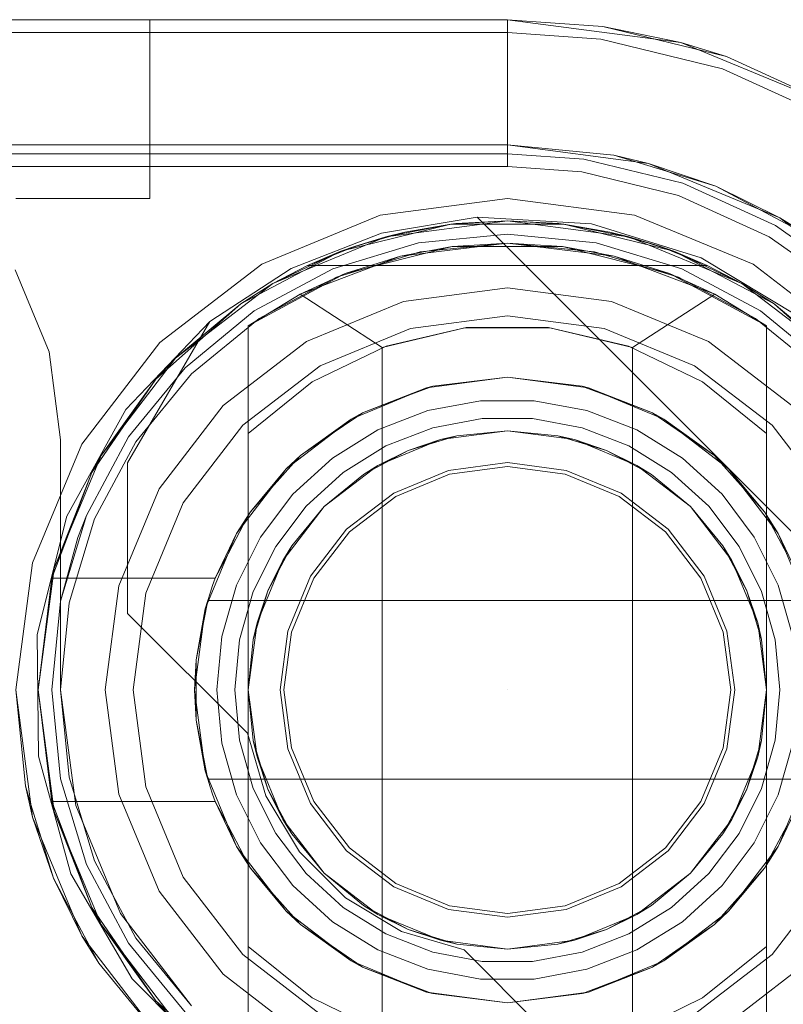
# Model space of a CAD drawing. Extents: x -620 to 300, y 62 to 1112.
# Tile 186 of 226: x 126.456 to 126.59, y 609.731 to 609.903. Entities that reach past the tile are written whole.
import ezdxf

# ---------------------------------------------------------------- set-up
doc = ezdxf.new("R2010")
doc.units = 0
doc.layers.get('0').update_dxf_attribs({"lineweight": 13})
doc.layers.add('ConnectionPoints-A06CPVZKL0', color=7, linetype='Continuous', lineweight=50)

# ---------------------------------------------------------------- blocks, each defined once
blk = doc.blocks.new('Referenz-A06CPVZML0')
at = {"color": 9, "linetype": 'ByBlock', "lineweight": 13, "ltscale": 0.13, "true_color": 0xc1c9c4}
for p, q in [((126.54147, 609.90278), (124.7446, 609.90278)), ((126.54147, 609.90278), (124.7446, 609.90278)), ((126.4616, 609.90278), (126.45554, 609.90278)), ((126.45554, 609.90278), (126.4616, 609.90278)), ((126.46726, 609.90278), (126.4616, 609.90278)), ((126.4616, 609.90278), (126.46726, 609.90278)), ((126.47211, 609.90278), (126.46726, 609.90278)), ((126.46726, 609.90278), (126.47211, 609.90278)), ((126.47583, 609.90278), (126.47211, 609.90278)), ((126.47211, 609.90278), (126.47583, 609.90278)), ((126.47818, 609.90278), (126.47583, 609.90278)), ((126.47583, 609.90278), (126.47818, 609.90278)), ((126.47897, 609.90278), (126.47818, 609.90278)), ((126.47818, 609.90278), (126.47897, 609.90278)), ((126.47897, 609.87153), (126.47897, 609.90278)), ((126.47897, 609.90278), (126.47897, 609.90278)), ((126.47897, 609.87153), (126.47897, 609.90278)), ((126.5718, 609.89879), (126.54147, 609.90278)), ((126.55815, 609.90159), (126.54147, 609.90278)), ((126.54147, 609.90278), (126.54147, 609.90278)), ((126.54147, 609.90278), (126.54147, 609.90238)), ((126.55815, 609.90159), (126.54147, 609.90278)), ((126.54147, 609.90238), (126.54147, 609.9012)), ((126.54147, 609.9012), (126.54147, 609.89927)), ((126.5718, 609.89879), (126.55815, 609.90159)), ((126.5798, 609.89634), (126.55815, 609.90159)), ((126.54147, 609.89927), (126.54147, 609.89667)), ((126.60007, 609.88708), (126.5718, 609.89879)), ((126.5798, 609.89634), (126.5718, 609.89879)), ((126.54147, 609.89667), (126.54147, 609.89347)), ((126.60007, 609.88708), (126.5798, 609.89634)), ((126.60007, 609.88708), (126.5798, 609.89634)), ((126.54147, 609.89347), (126.54147, 609.88979)), ((126.54147, 609.88979), (126.54147, 609.88576)), ((126.54147, 609.88576), (126.54147, 609.88151)), ((124.7446, 609.88091), (126.54147, 609.88091)), ((126.54147, 609.88091), (126.40397, 609.88091)), ((126.54147, 609.88151), (126.54147, 609.87934)), ((126.54147, 609.88091), (126.56614, 609.87766)), ((126.56007, 609.87908), (126.54147, 609.88091)), ((126.54147, 609.88091), (126.54147, 609.88091)), ((125.87741, 609.87934), (126.54147, 609.87934)), ((126.54147, 609.87934), (126.55482, 609.87839)), ((126.55482, 609.87839), (126.57214, 609.87419)), ((126.56007, 609.87908), (126.57795, 609.87365)), ((126.56614, 609.87766), (126.56007, 609.87908)), ((126.56614, 609.87766), (126.58913, 609.86814)), ((126.57795, 609.87365), (126.56614, 609.87766)), ((126.57214, 609.87419), (126.58835, 609.86678)), ((126.58913, 609.86814), (126.57795, 609.87365)), ((126.57795, 609.87365), (126.59443, 609.86484)), ((126.45554, 609.87153), (126.4616, 609.87153)), ((126.45554, 609.87153), (126.4616, 609.87153)), ((126.4616, 609.87153), (126.46726, 609.87153)), ((126.4616, 609.87153), (126.46726, 609.87153)), ((126.46726, 609.87153), (126.47211, 609.87153)), ((126.46726, 609.87153), (126.47211, 609.87153)), ((126.47211, 609.87153), (126.47583, 609.87153)), ((126.47211, 609.87153), (126.47583, 609.87153)), ((126.47583, 609.87153), (126.47818, 609.87153)), ((126.47583, 609.87153), (126.47818, 609.87153)), ((126.47818, 609.87153), (126.47897, 609.87153)), ((126.47818, 609.87153), (126.47897, 609.87153)), ((126.47897, 609.87153), (126.47897, 609.87153)), ((126.58913, 609.86814), (126.60887, 609.85299)), ((126.59443, 609.86484), (126.58913, 609.86814)), ((126.58835, 609.86678), (126.60287, 609.85645)), ((126.54147, 609.86528), (126.52593, 609.86375)), ((126.52593, 609.86375), (126.54147, 609.86528)), ((126.55702, 609.86375), (126.54147, 609.86528)), ((126.54147, 609.86528), (126.55702, 609.86375)), ((126.52593, 609.86375), (126.51098, 609.85922)), ((126.51098, 609.85922), (126.52593, 609.86375)), ((126.54147, 609.86372), (126.52623, 609.86222)), ((126.55672, 609.86222), (126.54147, 609.86372)), ((126.57197, 609.85922), (126.55702, 609.86375)), ((126.55702, 609.86375), (126.57197, 609.85922)), ((126.52623, 609.86222), (126.51158, 609.85777)), ((126.57137, 609.85777), (126.55672, 609.86222)), ((126.51098, 609.85922), (126.4972, 609.85185)), ((126.4972, 609.85185), (126.51098, 609.85922)), ((126.51158, 609.85777), (126.49807, 609.85055)), ((126.58488, 609.85055), (126.57137, 609.85777)), ((126.58575, 609.85185), (126.57197, 609.85922)), ((126.57197, 609.85922), (126.58575, 609.85185)), ((126.54147, 609.85591), (126.52328, 609.85351)), ((126.54147, 609.85591), (126.52328, 609.85351)), ((126.55967, 609.85351), (126.54147, 609.85591)), ((126.55967, 609.85351), (126.54147, 609.85591)), ((126.52328, 609.85351), (126.50632, 609.84649)), ((126.52328, 609.85351), (126.50632, 609.84649)), ((126.57663, 609.84649), (126.55967, 609.85351)), ((126.57663, 609.84649), (126.55967, 609.85351)), ((126.4972, 609.85185), (126.48513, 609.84194)), ((126.48513, 609.84194), (126.4972, 609.85185)), ((126.54147, 609.85103), (126.52454, 609.8488)), ((126.52454, 609.8488), (126.54147, 609.85103)), ((126.55841, 609.8488), (126.54147, 609.85103)), ((126.54147, 609.85103), (126.55841, 609.8488)), ((126.59782, 609.84194), (126.58575, 609.85185)), ((126.58575, 609.85185), (126.59782, 609.84194)), ((126.49807, 609.85055), (126.48623, 609.84084)), ((126.59672, 609.84084), (126.58488, 609.85055)), ((126.52454, 609.8488), (126.50876, 609.84227)), ((126.50876, 609.84227), (126.52454, 609.8488)), ((126.57419, 609.84227), (126.55841, 609.8488)), ((126.55841, 609.8488), (126.57419, 609.84227)), ((126.50632, 609.84649), (126.49176, 609.83531)), ((126.50632, 609.84649), (126.49176, 609.83531)), ((126.59119, 609.83531), (126.57663, 609.84649)), ((126.59119, 609.83531), (126.57663, 609.84649)), ((126.50876, 609.84227), (126.4952, 609.83187)), ((126.4952, 609.83187), (126.50876, 609.84227)), ((126.58775, 609.83187), (126.57419, 609.84227)), ((126.57419, 609.84227), (126.58775, 609.83187)), ((126.48513, 609.84194), (126.47522, 609.82987)), ((126.47522, 609.82987), (126.48513, 609.84194)), ((126.48623, 609.84084), (126.47652, 609.829)), ((126.49176, 609.83531), (126.48058, 609.82075)), ((126.49176, 609.83531), (126.48058, 609.82075)), ((126.4952, 609.83187), (126.4848, 609.81831)), ((126.4848, 609.81831), (126.4952, 609.83187)), ((126.59814, 609.81831), (126.58775, 609.83187)), ((126.58775, 609.83187), (126.59814, 609.81831)), ((126.47522, 609.82987), (126.46785, 609.81609)), ((126.46785, 609.81609), (126.47522, 609.82987)), ((126.47652, 609.829), (126.4693, 609.81549)), ((126.54147, 609.82534), (126.53119, 609.82398)), ((126.55176, 609.82398), (126.54147, 609.82534)), ((126.53119, 609.82398), (126.5216, 609.82001)), ((126.52194, 609.81942), (126.53136, 609.82333)), ((126.53136, 609.82333), (126.54147, 609.82466)), ((126.54147, 609.82466), (126.55158, 609.82333)), ((126.55158, 609.82333), (126.56101, 609.81942)), ((126.56135, 609.82001), (126.55176, 609.82398)), ((126.48058, 609.82075), (126.47356, 609.80379)), ((126.48058, 609.82075), (126.47356, 609.80379)), ((126.5216, 609.82001), (126.51337, 609.8137)), ((126.56958, 609.8137), (126.56135, 609.82001)), ((126.4848, 609.81831), (126.47827, 609.80253)), ((126.47827, 609.80253), (126.4848, 609.81831)), ((126.51385, 609.81322), (126.52194, 609.81942)), ((126.56101, 609.81942), (126.5691, 609.81322)), ((126.46785, 609.81609), (126.46332, 609.80114)), ((126.4693, 609.81549), (126.46485, 609.80084)), ((126.46785, 609.81609), (126.46637, 609.81224)), ((126.46637, 609.81224), (126.46785, 609.81609)), ((126.51337, 609.8137), (126.50705, 609.80547)), ((126.50765, 609.80513), (126.51385, 609.81322)), ((126.5691, 609.81322), (126.5753, 609.80513)), ((126.57589, 609.80547), (126.56958, 609.8137)), ((126.46637, 609.81224), (126.46332, 609.80114)), ((126.46332, 609.80114), (126.46637, 609.81224)), ((126.50705, 609.80547), (126.50308, 609.79588)), ((126.50374, 609.7957), (126.50765, 609.80513)), ((126.5753, 609.80513), (126.57921, 609.7957)), ((126.57986, 609.79588), (126.57589, 609.80547)), ((126.47356, 609.80379), (126.47116, 609.78559)), ((126.47356, 609.80379), (126.47116, 609.78559)), ((126.47827, 609.80253), (126.47604, 609.78559)), ((126.47604, 609.78559), (126.47827, 609.80253)), ((126.46332, 609.80114), (126.46179, 609.78559)), ((126.46179, 609.78559), (126.46332, 609.80114)), ((126.46485, 609.80084), (126.46335, 609.78559)), ((126.50308, 609.79588), (126.50173, 609.78559)), ((126.50241, 609.78559), (126.50374, 609.7957)), ((126.57921, 609.7957), (126.58054, 609.78559)), ((126.58122, 609.78559), (126.57986, 609.79588)), ((126.45846, 609.76335), (126.45554, 609.78559)), ((126.45554, 609.78559), (126.45719, 609.76883)), ((126.46179, 609.78559), (126.46332, 609.77005)), ((126.46332, 609.77005), (126.46179, 609.78559)), ((126.46335, 609.78559), (126.46485, 609.77035)), ((126.47116, 609.78559), (126.47356, 609.7674)), ((126.47116, 609.78559), (126.47356, 609.7674)), ((126.47604, 609.78559), (126.47827, 609.76866)), ((126.47827, 609.76866), (126.47604, 609.78559)), ((126.50173, 609.78559), (126.50308, 609.77531)), ((126.50374, 609.77548), (126.50241, 609.78559)), ((126.58054, 609.78559), (126.57921, 609.77548)), ((126.57986, 609.77531), (126.58122, 609.78559)), ((126.50308, 609.77531), (126.50705, 609.76572)), ((126.50765, 609.76606), (126.50374, 609.77548)), ((126.57921, 609.77548), (126.5753, 609.76606)), ((126.57589, 609.76572), (126.57986, 609.77531)), ((126.46332, 609.77005), (126.46785, 609.7551)), ((126.46785, 609.7551), (126.46332, 609.77005)), ((126.46485, 609.77035), (126.4693, 609.7557)), ((126.45817, 609.76559), (126.45719, 609.76883)), ((126.45719, 609.76883), (126.45846, 609.76335)), ((126.47827, 609.76866), (126.4848, 609.75288)), ((126.4848, 609.75288), (126.47827, 609.76866)), ((126.47356, 609.7674), (126.48058, 609.75044)), ((126.47356, 609.7674), (126.48058, 609.75044)), ((126.4599, 609.75989), (126.45817, 609.76559)), ((126.50705, 609.76572), (126.51337, 609.75749)), ((126.51385, 609.75797), (126.50765, 609.76606)), ((126.5753, 609.76606), (126.5691, 609.75797)), ((126.56958, 609.75749), (126.57589, 609.76572)), ((126.46705, 609.74263), (126.45846, 609.76335)), ((126.45846, 609.76335), (126.46208, 609.75271)), ((126.46208, 609.75271), (126.4599, 609.75989)), ((126.52194, 609.75177), (126.51385, 609.75797)), ((126.5691, 609.75797), (126.56101, 609.75177)), ((126.51337, 609.75749), (126.5216, 609.75118)), ((126.56135, 609.75118), (126.56958, 609.75749)), ((126.46785, 609.7551), (126.47522, 609.74132)), ((126.47522, 609.74132), (126.46785, 609.7551)), ((126.4693, 609.7557), (126.47652, 609.74219)), ((126.46561, 609.74609), (126.46208, 609.75271)), ((126.46208, 609.75271), (126.46705, 609.74263)), ((126.4848, 609.75288), (126.4952, 609.73932)), ((126.4952, 609.73932), (126.4848, 609.75288)), ((126.58775, 609.73932), (126.59814, 609.75288)), ((126.59814, 609.75288), (126.58775, 609.73932)), ((126.5216, 609.75118), (126.53119, 609.7472)), ((126.53136, 609.74786), (126.52194, 609.75177)), ((126.56101, 609.75177), (126.55158, 609.74786)), ((126.55176, 609.7472), (126.56135, 609.75118)), ((126.48058, 609.75044), (126.49176, 609.73588)), ((126.48058, 609.75044), (126.49176, 609.73588)), ((126.54147, 609.74653), (126.53136, 609.74786)), ((126.55158, 609.74786), (126.54147, 609.74653)), ((126.46842, 609.74083), (126.46561, 609.74609)), ((126.53119, 609.7472), (126.54147, 609.74585)), ((126.54147, 609.74585), (126.55176, 609.7472)), ((126.48071, 609.72483), (126.46705, 609.74263)), ((126.46705, 609.74263), (126.47002, 609.73785)), ((126.47652, 609.74219), (126.48623, 609.73035)), ((126.47002, 609.73785), (126.46842, 609.74083)), ((126.47522, 609.74132), (126.48513, 609.72925)), ((126.48513, 609.72925), (126.47522, 609.74132)), ((126.4952, 609.73932), (126.50876, 609.72892)), ((126.50876, 609.72892), (126.4952, 609.73932)), ((126.57419, 609.72892), (126.58775, 609.73932)), ((126.58775, 609.73932), (126.57419, 609.72892)), ((126.47002, 609.73785), (126.48071, 609.72483)), ((126.49176, 609.73588), (126.50632, 609.7247)), ((126.49176, 609.73588), (126.50632, 609.7247)), ((126.57663, 609.7247), (126.59119, 609.73588)), ((126.57663, 609.7247), (126.59119, 609.73588))]:
    blk.add_line(p, q, dxfattribs=at)
at = {"color": 251, "linetype": 'ByBlock', "lineweight": 13, "ltscale": 0.13, "true_color": 0x636363}
for p, q in [((126.54147, 609.90278), (124.7446, 609.90278)), ((126.5718, 609.89879), (126.54147, 609.90278)), ((126.54147, 609.90278), (126.54147, 609.90053)), ((126.54147, 609.90053), (124.7446, 609.90053)), ((126.54147, 609.90053), (126.55783, 609.89936)), ((126.54147, 609.90053), (126.54147, 609.90013)), ((126.54147, 609.90013), (126.54147, 609.89895)), ((126.54147, 609.89895), (126.54147, 609.89702)), ((126.55783, 609.89936), (126.57907, 609.89421)), ((126.60007, 609.88708), (126.5718, 609.89879)), ((126.54147, 609.89702), (126.54147, 609.89441)), ((126.54147, 609.89441), (126.54147, 609.89122)), ((126.57907, 609.89421), (126.59894, 609.88513)), ((126.54147, 609.89122), (126.54147, 609.88754)), ((126.54147, 609.88754), (126.54147, 609.88351)), ((126.54147, 609.88351), (126.54147, 609.87926)), ((126.54147, 609.87926), (126.54147, 609.87709)), ((124.7446, 609.87709), (126.54147, 609.87709)), ((126.54147, 609.87709), (126.5545, 609.87616)), ((126.5545, 609.87616), (126.5714, 609.87206)), ((126.54147, 609.87153), (126.51923, 609.8686)), ((126.56372, 609.8686), (126.54147, 609.87153)), ((126.5714, 609.87206), (126.58722, 609.86484)), ((126.51923, 609.8686), (126.49851, 609.86002)), ((126.51945, 609.86543), (126.53617, 609.86824)), ((126.53617, 609.86824), (126.51945, 609.86543)), ((126.53617, 609.86824), (126.62412, 609.78029)), ((126.55619, 609.86709), (126.53617, 609.86824)), ((126.53617, 609.86824), (126.62412, 609.78029)), ((126.53617, 609.86824), (126.53617, 609.86824)), ((126.58444, 609.86002), (126.56372, 609.8686)), ((126.57534, 609.86116), (126.55619, 609.86709)), ((126.50366, 609.85927), (126.51945, 609.86543)), ((126.51945, 609.86543), (126.50366, 609.85927)), ((126.58722, 609.86484), (126.60139, 609.85475)), ((126.59251, 609.85081), (126.57534, 609.86116)), ((126.49851, 609.86002), (126.48071, 609.84636)), ((126.48944, 609.85002), (126.50366, 609.85927)), ((126.50366, 609.85927), (126.48944, 609.85002)), ((126.60224, 609.84636), (126.58444, 609.86002)), ((126.46133, 609.84471), (126.45539, 609.85903)), ((126.45539, 609.85903), (126.46133, 609.84471)), ((126.48944, 609.85002), (126.47473, 609.83462)), ((126.47507, 609.82528), (126.48944, 609.85002)), ((126.47507, 609.82528), (126.48944, 609.85002)), ((126.48944, 609.85002), (126.48944, 609.85002)), ((126.48071, 609.84636), (126.46705, 609.82856)), ((126.46335, 609.82934), (126.46133, 609.84471)), ((126.46133, 609.84471), (126.46335, 609.82934)), ((126.47473, 609.83462), (126.46443, 609.81596)), ((126.46705, 609.82856), (126.45846, 609.80784)), ((126.46335, 609.78559), (126.46335, 609.82934)), ((126.46335, 609.82934), (126.46335, 609.78559)), ((126.46335, 609.82934), (126.46335, 609.82934)), ((126.47507, 609.79896), (126.47507, 609.82528)), ((126.47507, 609.82528), (126.47507, 609.82528)), ((126.47507, 609.79896), (126.47507, 609.82528)), ((126.46443, 609.81596), (126.45923, 609.7953)), ((126.45846, 609.80784), (126.45554, 609.78559)), ((126.49601, 609.77803), (126.47507, 609.79896)), ((126.47507, 609.79896), (126.47507, 609.79896)), ((126.49601, 609.77803), (126.47507, 609.79896)), ((126.45923, 609.7953), (126.45948, 609.774)), ((126.45554, 609.78559), (126.45846, 609.76335)), ((126.46601, 609.76537), (126.46335, 609.78559)), ((126.46335, 609.78559), (126.46601, 609.76537)), ((126.46335, 609.78559), (126.46335, 609.78559)), ((126.49926, 609.76709), (126.49601, 609.77803)), ((126.49601, 609.77803), (126.49601, 609.77803)), ((126.49926, 609.76709), (126.49601, 609.77803)), ((126.45948, 609.774), (126.46515, 609.75347)), ((126.5051, 609.75729), (126.49926, 609.76709)), ((126.5051, 609.75729), (126.49926, 609.76709)), ((126.47382, 609.74653), (126.46601, 609.76537)), ((126.46601, 609.76537), (126.47382, 609.74653)), ((126.45846, 609.76335), (126.46705, 609.74263)), ((126.51317, 609.74922), (126.5051, 609.75729)), ((126.51317, 609.74922), (126.5051, 609.75729)), ((126.46515, 609.75347), (126.47587, 609.73506)), ((126.52297, 609.74338), (126.51317, 609.74922)), ((126.52297, 609.74338), (126.51317, 609.74922)), ((126.48623, 609.73035), (126.47382, 609.74653)), ((126.47382, 609.74653), (126.48623, 609.73035)), ((126.46705, 609.74263), (126.48071, 609.72483)), ((126.53391, 609.74013), (126.52297, 609.74338)), ((126.53391, 609.74013), (126.52297, 609.74338)), ((126.55484, 609.71919), (126.53391, 609.74013)), ((126.53391, 609.74013), (126.53391, 609.74013)), ((126.55484, 609.71919), (126.53391, 609.74013)), ((126.47587, 609.73506), (126.49094, 609.71999))]:
    blk.add_line(p, q, dxfattribs=at)
at = {"color": 7, "linetype": 'ByBlock', "lineweight": 13, "ltscale": 0.13}
for p, q in [((126.51236, 609.86229), (126.53158, 609.86703)), ((126.53158, 609.86703), (126.51236, 609.86229)), ((126.52024, 609.86483), (126.54147, 609.86763)), ((126.54147, 609.86763), (126.52024, 609.86483)), ((126.53158, 609.86703), (126.52024, 609.86483)), ((126.53247, 609.86713), (126.52357, 609.86565)), ((126.53247, 609.86713), (126.52357, 609.86565)), ((126.53158, 609.86703), (126.52357, 609.86565)), ((126.54147, 609.86763), (126.53158, 609.86703)), ((126.53247, 609.86713), (126.53158, 609.86703)), ((126.53158, 609.86703), (126.55137, 609.86703)), ((126.55137, 609.86703), (126.53158, 609.86703)), ((126.54147, 609.86763), (126.53247, 609.86713)), ((126.54147, 609.86763), (126.53247, 609.86713)), ((126.55048, 609.86713), (126.54147, 609.86763)), ((126.55137, 609.86703), (126.54147, 609.86763)), ((126.54147, 609.86763), (126.56271, 609.86483)), ((126.55048, 609.86713), (126.54147, 609.86763)), ((126.56271, 609.86483), (126.54147, 609.86763)), ((126.55137, 609.86703), (126.55048, 609.86713)), ((126.55937, 609.86565), (126.55048, 609.86713)), ((126.55937, 609.86565), (126.55048, 609.86713)), ((126.55937, 609.86565), (126.55137, 609.86703)), ((126.55137, 609.86703), (126.57059, 609.86229)), ((126.56271, 609.86483), (126.55137, 609.86703)), ((126.57059, 609.86229), (126.55137, 609.86703)), ((126.50046, 609.85664), (126.52024, 609.86483)), ((126.52024, 609.86483), (126.50046, 609.85664)), ((126.52024, 609.86483), (126.51236, 609.86229)), ((126.51489, 609.8632), (126.52357, 609.86565)), ((126.52024, 609.86483), (126.51489, 609.8632)), ((126.52162, 609.8651), (126.51726, 609.86387)), ((126.52357, 609.86565), (126.52024, 609.86483)), ((126.52357, 609.86565), (126.52162, 609.8651)), ((126.55937, 609.86565), (126.56805, 609.8632)), ((126.56271, 609.86483), (126.55937, 609.86565)), ((126.56133, 609.8651), (126.55937, 609.86565)), ((126.56569, 609.86387), (126.56133, 609.8651)), ((126.56805, 609.8632), (126.56271, 609.86483)), ((126.57059, 609.86229), (126.56271, 609.86483)), ((126.56271, 609.86483), (126.58249, 609.85664)), ((126.58249, 609.85664), (126.56271, 609.86483)), ((126.51489, 609.8632), (126.50654, 609.85981)), ((126.51489, 609.8632), (126.50654, 609.85981)), ((126.51489, 609.8632), (126.51236, 609.86229)), ((126.53183, 609.86312), (126.51313, 609.8584)), ((126.51726, 609.86387), (126.51489, 609.8632)), ((126.54147, 609.86372), (126.52281, 609.86146)), ((126.53183, 609.86312), (126.52281, 609.86146)), ((126.54147, 609.86372), (126.53183, 609.86312)), ((126.55112, 609.86312), (126.53183, 609.86312)), ((126.55112, 609.86312), (126.54147, 609.86372)), ((126.56014, 609.86146), (126.54147, 609.86372)), ((126.56982, 609.8584), (126.55112, 609.86312)), ((126.56014, 609.86146), (126.55112, 609.86312)), ((126.56805, 609.8632), (126.56569, 609.86387)), ((126.57059, 609.86229), (126.56805, 609.8632)), ((126.57641, 609.85981), (126.56805, 609.8632)), ((126.57641, 609.85981), (126.56805, 609.8632)), ((126.49484, 609.85308), (126.51236, 609.86229)), ((126.51236, 609.86229), (126.49484, 609.85308)), ((126.51236, 609.86229), (126.50046, 609.85664)), ((126.52281, 609.86146), (126.50522, 609.8548)), ((126.51236, 609.86229), (126.50654, 609.85981)), ((126.52281, 609.86146), (126.51313, 609.8584)), ((126.56982, 609.8584), (126.56014, 609.86146)), ((126.57772, 609.8548), (126.56014, 609.86146)), ((126.57641, 609.85981), (126.57059, 609.86229)), ((126.57059, 609.86229), (126.58811, 609.85308)), ((126.58249, 609.85664), (126.57059, 609.86229)), ((126.58811, 609.85308), (126.57059, 609.86229)), ((126.50654, 609.85981), (126.50046, 609.85664)), ((126.50654, 609.85981), (126.57641, 609.85981)), ((126.50654, 609.85981), (126.50654, 609.85981)), ((126.50654, 609.85981), (126.57641, 609.85981)), ((126.58249, 609.85664), (126.57641, 609.85981)), ((126.57641, 609.85981), (126.57641, 609.85981)), ((126.51313, 609.8584), (126.49616, 609.84924)), ((126.51313, 609.8584), (126.50522, 609.8548)), ((126.58679, 609.84924), (126.56982, 609.8584)), ((126.57772, 609.8548), (126.56982, 609.8584)), ((126.48347, 609.8436), (126.50046, 609.85664)), ((126.50046, 609.85664), (126.48347, 609.8436)), ((126.50046, 609.85664), (126.49484, 609.85308)), ((126.50046, 609.85664), (126.49484, 609.85308)), ((126.58811, 609.85308), (126.58249, 609.85664)), ((126.58811, 609.85308), (126.58249, 609.85664)), ((126.58249, 609.85664), (126.59948, 609.8436)), ((126.59948, 609.8436), (126.58249, 609.85664)), ((126.50522, 609.8548), (126.49616, 609.84924)), ((126.49616, 609.84924), (126.50522, 609.8548)), ((126.50522, 609.8548), (126.5196, 609.84547)), ((126.56335, 609.84547), (126.57772, 609.8548)), ((126.58679, 609.84924), (126.57772, 609.8548)), ((126.58679, 609.84924), (126.57772, 609.8548)), ((126.48003, 609.83994), (126.49484, 609.85308)), ((126.49484, 609.85308), (126.48003, 609.83994)), ((126.49484, 609.85308), (126.48347, 609.8436)), ((126.49484, 609.85308), (126.48347, 609.8436)), ((126.58811, 609.85308), (126.60292, 609.83994)), ((126.59948, 609.8436), (126.58811, 609.85308)), ((126.59948, 609.8436), (126.58811, 609.85308)), ((126.60292, 609.83994), (126.58811, 609.85308)), ((126.49616, 609.84924), (126.49616, 609.83044)), ((126.49616, 609.72195), (126.49616, 609.84924)), ((126.49616, 609.84924), (126.49616, 609.84924)), ((126.5196, 609.84547), (126.53405, 609.84891)), ((126.53429, 609.84894), (126.52028, 609.84572)), ((126.53405, 609.84891), (126.5489, 609.84891)), ((126.54866, 609.84894), (126.53429, 609.84894)), ((126.56266, 609.84572), (126.54866, 609.84894)), ((126.5489, 609.84891), (126.56335, 609.84547)), ((126.58679, 609.83044), (126.58679, 609.84924)), ((126.58679, 609.84924), (126.58679, 609.84924)), ((126.58679, 609.84924), (126.58679, 609.72195)), ((126.52028, 609.84572), (126.50736, 609.83945)), ((126.5196, 609.84547), (126.5196, 609.72572)), ((126.57559, 609.83945), (126.56266, 609.84572)), ((126.56335, 609.72572), (126.56335, 609.84547)), ((126.47043, 609.82661), (126.48347, 609.8436)), ((126.48347, 609.8436), (126.47043, 609.82661)), ((126.48347, 609.8436), (126.48003, 609.83994)), ((126.48347, 609.8436), (126.48003, 609.83994)), ((126.4688, 609.82364), (126.48003, 609.83994)), ((126.48003, 609.83994), (126.4688, 609.82364)), ((126.48003, 609.83994), (126.47043, 609.82661)), ((126.48003, 609.83994), (126.47043, 609.82661)), ((126.50736, 609.83945), (126.49616, 609.83044)), ((126.52732, 609.83842), (126.54147, 609.84028)), ((126.52842, 609.8387), (126.52732, 609.83842)), ((126.52786, 609.83849), (126.52842, 609.8387)), ((126.54147, 609.84028), (126.52842, 609.8387)), ((126.54147, 609.84028), (126.55563, 609.83842)), ((126.55453, 609.8387), (126.54147, 609.84028)), ((126.55453, 609.8387), (126.55509, 609.83849)), ((126.55563, 609.83842), (126.55453, 609.8387)), ((126.58679, 609.83044), (126.57559, 609.83945)), ((126.51413, 609.83296), (126.52732, 609.83842)), ((126.52732, 609.83842), (126.51611, 609.83405)), ((126.51611, 609.83405), (126.52361, 609.83688)), ((126.52361, 609.83688), (126.52786, 609.83849)), ((126.55509, 609.83849), (126.55933, 609.83688)), ((126.55563, 609.83842), (126.56882, 609.83296)), ((126.56684, 609.83405), (126.55563, 609.83842)), ((126.55933, 609.83688), (126.56684, 609.83405)), ((126.53679, 609.83616), (126.52758, 609.83444)), ((126.54616, 609.83616), (126.53679, 609.83616)), ((126.55537, 609.83444), (126.54616, 609.83616)), ((126.51611, 609.83405), (126.51413, 609.83296)), ((126.51513, 609.83337), (126.51611, 609.83405)), ((126.52758, 609.83444), (126.51884, 609.83105)), ((126.56411, 609.83105), (126.55537, 609.83444)), ((126.56684, 609.83405), (126.56782, 609.83337)), ((126.56882, 609.83296), (126.56684, 609.83405)), ((126.5028, 609.82426), (126.51413, 609.83296)), ((126.51413, 609.83296), (126.50528, 609.82659)), ((126.51067, 609.8303), (126.51513, 609.83337)), ((126.52843, 609.83143), (126.53708, 609.83305)), ((126.52843, 609.83143), (126.53708, 609.83305)), ((126.53708, 609.83305), (126.54587, 609.83305)), ((126.53708, 609.83305), (126.54587, 609.83305)), ((126.54587, 609.83305), (126.55452, 609.83143)), ((126.54587, 609.83305), (126.55452, 609.83143)), ((126.56782, 609.83337), (126.57228, 609.8303)), ((126.56882, 609.83296), (126.58014, 609.82426)), ((126.57767, 609.82659), (126.56882, 609.83296)), ((126.49616, 609.83044), (126.49616, 609.80293)), ((126.50528, 609.82659), (126.51067, 609.8303)), ((126.51884, 609.83105), (126.51087, 609.82612)), ((126.52023, 609.82825), (126.52843, 609.83143)), ((126.52023, 609.82825), (126.52843, 609.83143)), ((126.52413, 609.82746), (126.53263, 609.83004)), ((126.52975, 609.82936), (126.54147, 609.83091)), ((126.52975, 609.82936), (126.54147, 609.83091)), ((126.52975, 609.82936), (126.54147, 609.83091)), ((126.53263, 609.83004), (126.52975, 609.82936)), ((126.54147, 609.83091), (126.53263, 609.83004)), ((126.53263, 609.83004), (126.54147, 609.83091)), ((126.54147, 609.83091), (126.5532, 609.82936)), ((126.55031, 609.83004), (126.54147, 609.83091)), ((126.54147, 609.83091), (126.55031, 609.83004)), ((126.54147, 609.83091), (126.5532, 609.82936)), ((126.54147, 609.83091), (126.5532, 609.82936)), ((126.5532, 609.82936), (126.55031, 609.83004)), ((126.55031, 609.83004), (126.55881, 609.82746)), ((126.55452, 609.83143), (126.56272, 609.82825)), ((126.55452, 609.83143), (126.56272, 609.82825)), ((126.57208, 609.82612), (126.56411, 609.83105)), ((126.57228, 609.8303), (126.57767, 609.82659)), ((126.58679, 609.78559), (126.58679, 609.83044)), ((126.51275, 609.82363), (126.52023, 609.82825)), ((126.51275, 609.82363), (126.52023, 609.82825)), ((126.51882, 609.82484), (126.52975, 609.82936)), ((126.51882, 609.82484), (126.52975, 609.82936)), ((126.51882, 609.82484), (126.52975, 609.82936)), ((126.52975, 609.82936), (126.52413, 609.82746)), ((126.55881, 609.82746), (126.5532, 609.82936)), ((126.5532, 609.82936), (126.56413, 609.82484)), ((126.5532, 609.82936), (126.56413, 609.82484)), ((126.5532, 609.82936), (126.56413, 609.82484)), ((126.56272, 609.82825), (126.57019, 609.82363)), ((126.56272, 609.82825), (126.57019, 609.82363)), ((126.46224, 609.80683), (126.47043, 609.82661)), ((126.47043, 609.82661), (126.46224, 609.80683)), ((126.47043, 609.82661), (126.4688, 609.82364)), ((126.47043, 609.82661), (126.4688, 609.82364)), ((126.50528, 609.82659), (126.5028, 609.82426)), ((126.50408, 609.82525), (126.50528, 609.82659)), ((126.5163, 609.82327), (126.52413, 609.82746)), ((126.52413, 609.82746), (126.51882, 609.82484)), ((126.56413, 609.82484), (126.55881, 609.82746)), ((126.55881, 609.82746), (126.56665, 609.82327)), ((126.57767, 609.82659), (126.57887, 609.82525)), ((126.58014, 609.82426), (126.57767, 609.82659)), ((126.50025, 609.82094), (126.50408, 609.82525)), ((126.51087, 609.82612), (126.50395, 609.81981)), ((126.50943, 609.81764), (126.51882, 609.82484)), ((126.50943, 609.81764), (126.51882, 609.82484)), ((126.50943, 609.81764), (126.51882, 609.82484)), ((126.51882, 609.82484), (126.5163, 609.82327)), ((126.56665, 609.82327), (126.56413, 609.82484)), ((126.56413, 609.82484), (126.57352, 609.81764)), ((126.56413, 609.82484), (126.57352, 609.81764)), ((126.56413, 609.82484), (126.57352, 609.81764)), ((126.579, 609.81981), (126.57208, 609.82612)), ((126.57887, 609.82525), (126.5827, 609.82094)), ((126.4618, 609.80513), (126.4688, 609.82364)), ((126.4688, 609.82364), (126.4618, 609.80513)), ((126.4688, 609.82364), (126.46224, 609.80683)), ((126.4688, 609.82364), (126.46224, 609.80683)), ((126.49411, 609.81294), (126.5028, 609.82426)), ((126.5028, 609.82426), (126.49653, 609.81676)), ((126.50626, 609.8177), (126.51275, 609.82363)), ((126.50626, 609.8177), (126.51275, 609.82363)), ((126.5163, 609.82327), (126.50943, 609.81764)), ((126.50943, 609.81764), (126.5163, 609.82327)), ((126.57352, 609.81764), (126.56665, 609.82327)), ((126.56665, 609.82327), (126.57352, 609.81764)), ((126.57019, 609.82363), (126.57669, 609.8177)), ((126.57019, 609.82363), (126.57669, 609.8177)), ((126.58014, 609.82426), (126.58884, 609.81294)), ((126.58641, 609.81676), (126.58014, 609.82426)), ((126.49653, 609.81676), (126.50025, 609.82094)), ((126.50395, 609.81981), (126.4983, 609.81233)), ((126.58465, 609.81233), (126.579, 609.81981)), ((126.5827, 609.82094), (126.58641, 609.81676)), ((126.49653, 609.81676), (126.49411, 609.81294)), ((126.49541, 609.81463), (126.49653, 609.81676)), ((126.50096, 609.81068), (126.50626, 609.8177)), ((126.50096, 609.81068), (126.50626, 609.8177)), ((126.50223, 609.80825), (126.50943, 609.81764)), ((126.50223, 609.80825), (126.50943, 609.81764)), ((126.50223, 609.80825), (126.50943, 609.81764)), ((126.50943, 609.81764), (126.5038, 609.81077)), ((126.5038, 609.81077), (126.50943, 609.81764)), ((126.57352, 609.81764), (126.58072, 609.80825)), ((126.57915, 609.81077), (126.57352, 609.81764)), ((126.57352, 609.81764), (126.57915, 609.81077)), ((126.57352, 609.81764), (126.58072, 609.80825)), ((126.57352, 609.81764), (126.58072, 609.80825)), ((126.57669, 609.8177), (126.58199, 609.81068)), ((126.57669, 609.8177), (126.58199, 609.81068)), ((126.58641, 609.81676), (126.58754, 609.81463)), ((126.58884, 609.81294), (126.58641, 609.81676)), ((126.49264, 609.80938), (126.49541, 609.81463)), ((126.58754, 609.81463), (126.59031, 609.80938)), ((126.48865, 609.79975), (126.49411, 609.81294)), ((126.49411, 609.81294), (126.49039, 609.80513)), ((126.58884, 609.81294), (126.5943, 609.79975)), ((126.59256, 609.80513), (126.58884, 609.81294)), ((126.4983, 609.81233), (126.49412, 609.80394)), ((126.58883, 609.80394), (126.58465, 609.81233)), ((126.49039, 609.80513), (126.49264, 609.80938)), ((126.49704, 609.80281), (126.50096, 609.81068)), ((126.49704, 609.80281), (126.50096, 609.81068)), ((126.49961, 609.80293), (126.5038, 609.81077)), ((126.5038, 609.81077), (126.50223, 609.80825)), ((126.58072, 609.80825), (126.57915, 609.81077)), ((126.57915, 609.81077), (126.58334, 609.80293)), ((126.58199, 609.81068), (126.58591, 609.80281)), ((126.58199, 609.81068), (126.58591, 609.80281)), ((126.49771, 609.79732), (126.50223, 609.80825)), ((126.49771, 609.79732), (126.50223, 609.80825)), ((126.49771, 609.79732), (126.50223, 609.80825)), ((126.50223, 609.80825), (126.49961, 609.80293)), ((126.58334, 609.80293), (126.58072, 609.80825)), ((126.58072, 609.80825), (126.58524, 609.79732)), ((126.58072, 609.80825), (126.58524, 609.79732)), ((126.58072, 609.80825), (126.58524, 609.79732)), ((126.45944, 609.78559), (126.46224, 609.80683)), ((126.46224, 609.80683), (126.45944, 609.78559)), ((126.46224, 609.80683), (126.4618, 609.80513)), ((126.46224, 609.80683), (126.4618, 609.80513)), ((126.4618, 609.80513), (126.45944, 609.78559)), ((126.4618, 609.80513), (126.49039, 609.80513)), ((126.4618, 609.80513), (126.4618, 609.80513)), ((126.49039, 609.80513), (126.4618, 609.80513)), ((126.49039, 609.80513), (126.48992, 609.80383)), ((126.49039, 609.80513), (126.49039, 609.80513)), ((126.48948, 609.80253), (126.48907, 609.80122)), ((126.48992, 609.80383), (126.48948, 609.80253)), ((126.49412, 609.80394), (126.49156, 609.79493)), ((126.49463, 609.79435), (126.49704, 609.80281)), ((126.49463, 609.79435), (126.49704, 609.80281)), ((126.49616, 609.80293), (126.49616, 609.79443)), ((126.49703, 609.79443), (126.49961, 609.80293)), ((126.49961, 609.80293), (126.49771, 609.79732)), ((126.58524, 609.79732), (126.58334, 609.80293)), ((126.58334, 609.80293), (126.58592, 609.79443)), ((126.58591, 609.80281), (126.58832, 609.79435)), ((126.58591, 609.80281), (126.58832, 609.79435)), ((126.59139, 609.79493), (126.58883, 609.80394)), ((126.48907, 609.80122), (126.48704, 609.79087)), ((126.48907, 609.80122), (126.48865, 609.79975)), ((126.48889, 609.80034), (126.48907, 609.80122)), ((126.59388, 609.80122), (126.48907, 609.80122)), ((126.48907, 609.80122), (126.48926, 609.80122)), ((126.48907, 609.80122), (126.48907, 609.80122)), ((126.48926, 609.80122), (126.59369, 609.80122)), ((126.48679, 609.78559), (126.48865, 609.79975)), ((126.48865, 609.79975), (126.48704, 609.79087)), ((126.48839, 609.79774), (126.48889, 609.80034)), ((126.48704, 609.79087), (126.48839, 609.79774)), ((126.49616, 609.78559), (126.49771, 609.79732)), ((126.49616, 609.78559), (126.49771, 609.79732)), ((126.49616, 609.78559), (126.49771, 609.79732)), ((126.49771, 609.79732), (126.49703, 609.79443)), ((126.58592, 609.79443), (126.58524, 609.79732)), ((126.58524, 609.79732), (126.58679, 609.78559)), ((126.58524, 609.79732), (126.58679, 609.78559)), ((126.58524, 609.79732), (126.58679, 609.78559)), ((126.49156, 609.79493), (126.49069, 609.78559)), ((126.49382, 609.78559), (126.49463, 609.79435)), ((126.49382, 609.78559), (126.49463, 609.79435)), ((126.49703, 609.79443), (126.49616, 609.78559)), ((126.49616, 609.78559), (126.49703, 609.79443)), ((126.49616, 609.79443), (126.49616, 609.78559)), ((126.58679, 609.78559), (126.58592, 609.79443)), ((126.58592, 609.79443), (126.58679, 609.78559)), ((126.58832, 609.79435), (126.58913, 609.78559)), ((126.58832, 609.79435), (126.58913, 609.78559)), ((126.48704, 609.79087), (126.48679, 609.78559)), ((126.48704, 609.79087), (126.48704, 609.78753)), ((126.48704, 609.78753), (126.48704, 609.78366)), ((126.46224, 609.76436), (126.45944, 609.78559)), ((126.45944, 609.78559), (126.4618, 609.76606)), ((126.45944, 609.78559), (126.46224, 609.76436)), ((126.48865, 609.77144), (126.48679, 609.78559)), ((126.48679, 609.78559), (126.48704, 609.78032)), ((126.49069, 609.78559), (126.49156, 609.77626)), ((126.49463, 609.77684), (126.49382, 609.78559)), ((126.49463, 609.77684), (126.49382, 609.78559)), ((126.49771, 609.77387), (126.49616, 609.78559)), ((126.49616, 609.78559), (126.49703, 609.77675)), ((126.49771, 609.77387), (126.49616, 609.78559)), ((126.49616, 609.78559), (126.49616, 609.74075)), ((126.49703, 609.77675), (126.49616, 609.78559)), ((126.49771, 609.77387), (126.49616, 609.78559)), ((126.58679, 609.78559), (126.58524, 609.77387)), ((126.58679, 609.78559), (126.58524, 609.77387)), ((126.58679, 609.78559), (126.58524, 609.77387)), ((126.58592, 609.77675), (126.58679, 609.78559)), ((126.58679, 609.78559), (126.58592, 609.77675)), ((126.58679, 609.77675), (126.58679, 609.78559)), ((126.58913, 609.78559), (126.58832, 609.77684)), ((126.58913, 609.78559), (126.58832, 609.77684)), ((126.48704, 609.78366), (126.48704, 609.78032)), ((126.48704, 609.78032), (126.48907, 609.76997)), ((126.48839, 609.77345), (126.48704, 609.78032)), ((126.48704, 609.78032), (126.48865, 609.77144)), ((126.49704, 609.76838), (126.49463, 609.77684)), ((126.49704, 609.76838), (126.49463, 609.77684)), ((126.49703, 609.77675), (126.49771, 609.77387)), ((126.49961, 609.76825), (126.49703, 609.77675)), ((126.58592, 609.77675), (126.58334, 609.76825)), ((126.58524, 609.77387), (126.58592, 609.77675)), ((126.58832, 609.77684), (126.58591, 609.76838)), ((126.58832, 609.77684), (126.58591, 609.76838)), ((126.58679, 609.76825), (126.58679, 609.77675)), ((126.49156, 609.77626), (126.49412, 609.76725)), ((126.58883, 609.76725), (126.59139, 609.77626)), ((126.48889, 609.77085), (126.48839, 609.77345)), ((126.50223, 609.76294), (126.49771, 609.77387)), ((126.49771, 609.77387), (126.49961, 609.76825)), ((126.50223, 609.76294), (126.49771, 609.77387)), ((126.50223, 609.76294), (126.49771, 609.77387)), ((126.58524, 609.77387), (126.58072, 609.76294)), ((126.58524, 609.77387), (126.58072, 609.76294)), ((126.58524, 609.77387), (126.58072, 609.76294)), ((126.58334, 609.76825), (126.58524, 609.77387)), ((126.49411, 609.75825), (126.48865, 609.77144)), ((126.48865, 609.77144), (126.48907, 609.76997)), ((126.5943, 609.77144), (126.58884, 609.75825)), ((126.48907, 609.76997), (126.48889, 609.77085)), ((126.48907, 609.76997), (126.59388, 609.76997)), ((126.48926, 609.76997), (126.48907, 609.76997)), ((126.48907, 609.76997), (126.48948, 609.76866)), ((126.48907, 609.76997), (126.48907, 609.76997)), ((126.59369, 609.76997), (126.48926, 609.76997)), ((126.48948, 609.76866), (126.48992, 609.76735)), ((126.50096, 609.76051), (126.49704, 609.76838)), ((126.50096, 609.76051), (126.49704, 609.76838)), ((126.49961, 609.76825), (126.50223, 609.76294)), ((126.5038, 609.76042), (126.49961, 609.76825)), ((126.58334, 609.76825), (126.57915, 609.76042)), ((126.58072, 609.76294), (126.58334, 609.76825)), ((126.58591, 609.76838), (126.58199, 609.76051)), ((126.58591, 609.76838), (126.58199, 609.76051)), ((126.58679, 609.74075), (126.58679, 609.76825)), ((126.48992, 609.76735), (126.49039, 609.76606)), ((126.49412, 609.76725), (126.4983, 609.75886)), ((126.58465, 609.75886), (126.58883, 609.76725)), ((126.4618, 609.76606), (126.46224, 609.76436)), ((126.4618, 609.76606), (126.46224, 609.76436)), ((126.4688, 609.74755), (126.4618, 609.76606)), ((126.49039, 609.76606), (126.4618, 609.76606)), ((126.4618, 609.76606), (126.4618, 609.76606)), ((126.4618, 609.76606), (126.4688, 609.74755)), ((126.49039, 609.76606), (126.4618, 609.76606)), ((126.49264, 609.76181), (126.49039, 609.76606)), ((126.49039, 609.76606), (126.49411, 609.75825)), ((126.49039, 609.76606), (126.49039, 609.76606)), ((126.58884, 609.75825), (126.59256, 609.76606)), ((126.46224, 609.76436), (126.4688, 609.74755)), ((126.47043, 609.74458), (126.46224, 609.76436)), ((126.46224, 609.76436), (126.4688, 609.74755)), ((126.46224, 609.76436), (126.47043, 609.74458)), ((126.50943, 609.75355), (126.50223, 609.76294)), ((126.50223, 609.76294), (126.5038, 609.76042)), ((126.50943, 609.75355), (126.50223, 609.76294)), ((126.50943, 609.75355), (126.50223, 609.76294)), ((126.58072, 609.76294), (126.57352, 609.75355)), ((126.58072, 609.76294), (126.57352, 609.75355)), ((126.58072, 609.76294), (126.57352, 609.75355)), ((126.57915, 609.76042), (126.58072, 609.76294)), ((126.49541, 609.75656), (126.49264, 609.76181)), ((126.59031, 609.76181), (126.58754, 609.75656)), ((126.50626, 609.75349), (126.50096, 609.76051)), ((126.50626, 609.75349), (126.50096, 609.76051)), ((126.5038, 609.76042), (126.50943, 609.75355)), ((126.50943, 609.75355), (126.5038, 609.76042)), ((126.57352, 609.75355), (126.57915, 609.76042)), ((126.57915, 609.76042), (126.57352, 609.75355)), ((126.58199, 609.76051), (126.57669, 609.75349)), ((126.58199, 609.76051), (126.57669, 609.75349)), ((126.5028, 609.74692), (126.49411, 609.75825)), ((126.49411, 609.75825), (126.49653, 609.75443)), ((126.4983, 609.75886), (126.50395, 609.75138)), ((126.579, 609.75138), (126.58465, 609.75886)), ((126.58884, 609.75825), (126.58014, 609.74692)), ((126.58641, 609.75443), (126.58884, 609.75825)), ((126.49653, 609.75443), (126.49541, 609.75656)), ((126.58754, 609.75656), (126.58641, 609.75443)), ((126.50025, 609.75025), (126.49653, 609.75443)), ((126.49653, 609.75443), (126.5028, 609.74692)), ((126.58014, 609.74692), (126.58641, 609.75443)), ((126.58641, 609.75443), (126.5827, 609.75025)), ((126.51275, 609.74756), (126.50626, 609.75349)), ((126.51275, 609.74756), (126.50626, 609.75349)), ((126.50943, 609.75355), (126.5163, 609.74792)), ((126.51882, 609.74635), (126.50943, 609.75355)), ((126.51882, 609.74635), (126.50943, 609.75355)), ((126.5163, 609.74792), (126.50943, 609.75355)), ((126.51882, 609.74635), (126.50943, 609.75355)), ((126.57352, 609.75355), (126.56413, 609.74635)), ((126.57352, 609.75355), (126.56413, 609.74635)), ((126.57352, 609.75355), (126.56413, 609.74635)), ((126.56665, 609.74792), (126.57352, 609.75355)), ((126.57352, 609.75355), (126.56665, 609.74792)), ((126.57669, 609.75349), (126.57019, 609.74756)), ((126.57669, 609.75349), (126.57019, 609.74756)), ((126.50395, 609.75138), (126.51087, 609.74507)), ((126.57208, 609.74507), (126.579, 609.75138)), ((126.50408, 609.74594), (126.50025, 609.75025)), ((126.5827, 609.75025), (126.57887, 609.74594)), ((126.4688, 609.74755), (126.47043, 609.74458)), ((126.48003, 609.73125), (126.4688, 609.74755)), ((126.4688, 609.74755), (126.47043, 609.74458)), ((126.4688, 609.74755), (126.48003, 609.73125)), ((126.52023, 609.74293), (126.51275, 609.74756)), ((126.52023, 609.74293), (126.51275, 609.74756)), ((126.5163, 609.74792), (126.51882, 609.74635)), ((126.52413, 609.74373), (126.5163, 609.74792)), ((126.56665, 609.74792), (126.55881, 609.74373)), ((126.57019, 609.74756), (126.56272, 609.74293)), ((126.57019, 609.74756), (126.56272, 609.74293)), ((126.56413, 609.74635), (126.56665, 609.74792)), ((126.51413, 609.73823), (126.5028, 609.74692)), ((126.5028, 609.74692), (126.50528, 609.7446)), ((126.50528, 609.7446), (126.50408, 609.74594)), ((126.52975, 609.74183), (126.51882, 609.74635)), ((126.51882, 609.74635), (126.52413, 609.74373)), ((126.52975, 609.74183), (126.51882, 609.74635)), ((126.52975, 609.74183), (126.51882, 609.74635)), ((126.56413, 609.74635), (126.5532, 609.74183)), ((126.56413, 609.74635), (126.5532, 609.74183)), ((126.56413, 609.74635), (126.5532, 609.74183)), ((126.55881, 609.74373), (126.56413, 609.74635)), ((126.58014, 609.74692), (126.56882, 609.73823)), ((126.57767, 609.7446), (126.58014, 609.74692)), ((126.57887, 609.74594), (126.57767, 609.7446)), ((126.47043, 609.74458), (126.48003, 609.73125)), ((126.48347, 609.72759), (126.47043, 609.74458)), ((126.47043, 609.74458), (126.48003, 609.73125)), ((126.47043, 609.74458), (126.48347, 609.72759)), ((126.51067, 609.74089), (126.50528, 609.7446)), ((126.50528, 609.7446), (126.51413, 609.73823)), ((126.51087, 609.74507), (126.51884, 609.74014)), ((126.56411, 609.74014), (126.57208, 609.74507)), ((126.56882, 609.73823), (126.57767, 609.7446)), ((126.57767, 609.7446), (126.57228, 609.74089)), ((126.52843, 609.73976), (126.52023, 609.74293)), ((126.52843, 609.73976), (126.52023, 609.74293)), ((126.52413, 609.74373), (126.52975, 609.74183)), ((126.53263, 609.74115), (126.52413, 609.74373)), ((126.55881, 609.74373), (126.55031, 609.74115)), ((126.5532, 609.74183), (126.55881, 609.74373)), ((126.56272, 609.74293), (126.55452, 609.73976)), ((126.56272, 609.74293), (126.55452, 609.73976)), ((126.49616, 609.74075), (126.49616, 609.72195)), ((126.50736, 609.73174), (126.49616, 609.74075)), ((126.51513, 609.73782), (126.51067, 609.74089)), ((126.54147, 609.74028), (126.52975, 609.74183)), ((126.52975, 609.74183), (126.53263, 609.74115)), ((126.54147, 609.74028), (126.52975, 609.74183)), ((126.54147, 609.74028), (126.52975, 609.74183)), ((126.53263, 609.74115), (126.54147, 609.74028)), ((126.54147, 609.74028), (126.53263, 609.74115)), ((126.5532, 609.74183), (126.54147, 609.74028)), ((126.5532, 609.74183), (126.54147, 609.74028)), ((126.5532, 609.74183), (126.54147, 609.74028)), ((126.54147, 609.74028), (126.55031, 609.74115)), ((126.55031, 609.74115), (126.54147, 609.74028)), ((126.55031, 609.74115), (126.5532, 609.74183)), ((126.57228, 609.74089), (126.56782, 609.73782)), ((126.58679, 609.74075), (126.57559, 609.73174)), ((126.58679, 609.72195), (126.58679, 609.74075)), ((126.51884, 609.74014), (126.52758, 609.73675)), ((126.53708, 609.73814), (126.52843, 609.73976)), ((126.53708, 609.73814), (126.52843, 609.73976)), ((126.55452, 609.73976), (126.54587, 609.73814)), ((126.55452, 609.73976), (126.54587, 609.73814)), ((126.55537, 609.73675), (126.56411, 609.74014)), ((126.52732, 609.73277), (126.51413, 609.73823)), ((126.51413, 609.73823), (126.51611, 609.73714)), ((126.51611, 609.73714), (126.51513, 609.73782)), ((126.52361, 609.73431), (126.51611, 609.73714)), ((126.51611, 609.73714), (126.52732, 609.73277)), ((126.54587, 609.73814), (126.53708, 609.73814)), ((126.54587, 609.73814), (126.53708, 609.73814)), ((126.56882, 609.73823), (126.55563, 609.73277)), ((126.55563, 609.73277), (126.56684, 609.73714)), ((126.56684, 609.73714), (126.55933, 609.73431)), ((126.56684, 609.73714), (126.56882, 609.73823)), ((126.56782, 609.73782), (126.56684, 609.73714)), ((126.52758, 609.73675), (126.53679, 609.73503)), ((126.54616, 609.73503), (126.55537, 609.73675)), ((126.52786, 609.7327), (126.52361, 609.73431)), ((126.53679, 609.73503), (126.54616, 609.73503)), ((126.55933, 609.73431), (126.55509, 609.7327)), ((126.54147, 609.73091), (126.52732, 609.73277)), ((126.52732, 609.73277), (126.52842, 609.73249)), ((126.52842, 609.73249), (126.52786, 609.7327)), ((126.52842, 609.73249), (126.54147, 609.73091)), ((126.55563, 609.73277), (126.54147, 609.73091)), ((126.54147, 609.73091), (126.55453, 609.73249)), ((126.55453, 609.73249), (126.55563, 609.73277)), ((126.55509, 609.7327), (126.55453, 609.73249)), ((126.49484, 609.71811), (126.48003, 609.73125)), ((126.48003, 609.73125), (126.48347, 609.72759)), ((126.48003, 609.73125), (126.48347, 609.72759)), ((126.48003, 609.73125), (126.49484, 609.71811)), ((126.52028, 609.72547), (126.50736, 609.73174)), ((126.57559, 609.73174), (126.56266, 609.72547))]:
    blk.add_line(p, q, dxfattribs=at)
at = {"layer": 'ConnectionPoints-A06CPVZKL0', "linetype": 'ByBlock', "ltscale": 0.5}
blk.add_line((126.54147, 609.78559), (126.54147, 609.78559), dxfattribs=at)
blk.add_line((126.54147, 609.78559), (126.54147, 609.78559), dxfattribs=at)

msp = doc.modelspace()

# ---------------------------------------------------------------- block references
at = {"color": 8, "lineweight": 25, "ltscale": 0.25, "true_color": 0x808080}
msp.add_blockref('Referenz-A06CPVZML0', (0, 0), dxfattribs=at)

doc.saveas('drawing.dxf')
